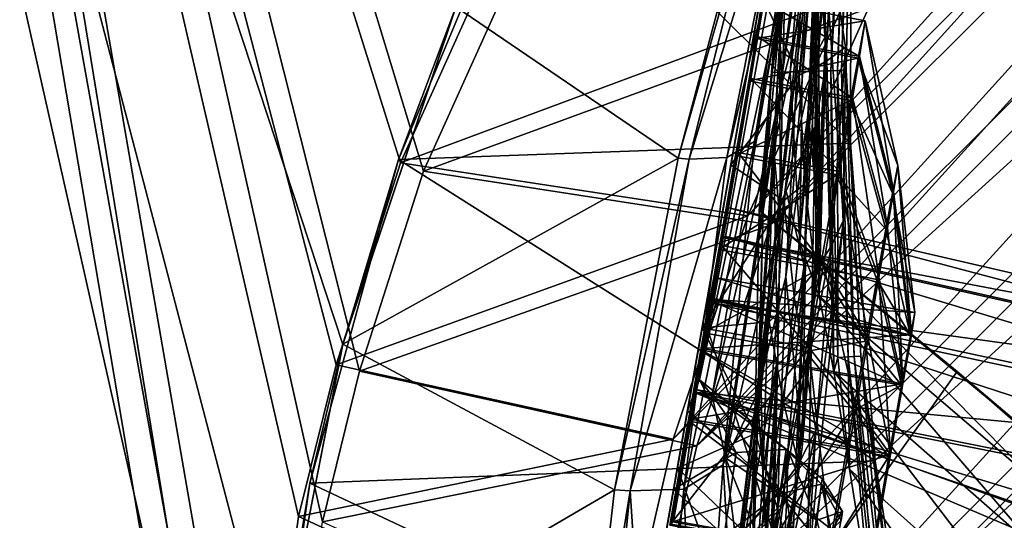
# Model space of a CAD drawing. Header units: metres. Extents: x 0 to 903, y -903 to 0.
# Tile 40 of 234: x 35 to 105, y -203 to -168. Entities that reach past the tile are written whole.
import ezdxf

# ---------------------------------------------------------------- set-up
doc = ezdxf.new("R2010")
doc.units = ezdxf.units.M

msp = doc.modelspace()

# ---------------------------------------------------------------- linework, layer by layer
at = {"layer": 'top'}
for points in [[(3.567204, -885.9776, 2063.059814), (51.564125, -239.308899, 2063.059814), (3.563107, -25.973949, 2063.059814)], [(51.564125, -239.308899, 2063.059814), (53.093189, -215.251648, 2063.059814), (3.563107, -25.973949, 2063.059814)], [(3.563107, -25.973949, 2063.059814), (53.093189, -215.251648, 2063.059814), (57.815437, -190.971451, 2063.059814)], [(57.815437, -190.971451, 2063.059814), (65.81826, -167.104141, 2063.059814), (3.563107, -25.973949, 2063.059814)], [(57.815437, -190.971451, 163.059692), (53.093189, -215.251648, 163.059692), (3.563107, -25.973949, 163.059692)], [(53.093189, -215.251648, 163.059692), (51.564125, -239.308899, 163.059692), (3.563107, -25.973949, 163.059692)], [(3.563107, -25.973949, 163.059692), (51.564125, -239.308899, 163.059692), (3.567204, -885.977478, 163.059692)], [(3.563107, -25.973949, 163.059692), (65.81826, -167.104141, 163.059692), (57.815437, -190.971451, 163.059692)], [(93.43306, -131.953552, 1298.579712), (93.569298, -131.187531, 1377.014404), (85.268822, -178.273743, 1595.702393)], [(93.569298, -131.187531, 1377.014404), (93.277428, -132.856415, 1434.758301), (85.268822, -178.273743, 1595.702393)], [(83.237061, -189.796417, 1592.020264), (81.48719, -199.720413, 1585.03418), (93.43306, -131.953552, 1298.579712)], [(93.43306, -131.953552, 1298.579712), (81.48719, -199.720413, 1585.03418), (93.026283, -134.260559, 1220.174316)], [(85.268822, -178.273743, 1595.702393), (83.237061, -189.796417, 1592.020264), (93.43306, -131.953552, 1298.579712)], [(85.268822, -178.273743, 1595.702393), (93.277428, -132.856415, 1434.758301), (92.402405, -137.859146, 1492.330933)], [(93.026283, -134.260559, 1220.174316), (78.641273, -215.860413, 1566.700684), (77.534111, -222.123566, 1117.460449)], [(77.534111, -222.123566, 1117.460449), (79.663857, -210.04483, 1067.298584), (93.026283, -134.260559, 1220.174316)], [(81.48719, -199.720413, 1585.03418), (78.641273, -215.860413, 1566.700684), (93.026283, -134.260559, 1220.174316)], [(79.663857, -210.04483, 1067.298584), (92.348518, -138.104462, 1141.831055), (93.026283, -134.260559, 1220.174316)], [(85.268822, -178.273743, 1595.702393), (92.402405, -137.859146, 1492.330933), (87.398521, -166.195572, 1595.77417)], [(79.663857, -210.04483, 1067.298584), (81.219543, -201.221863, 1016.442139), (92.348518, -138.104462, 1141.831055)], [(81.219543, -201.221863, 1016.442139), (91.400063, -143.483582, 1063.581055), (92.348518, -138.104462, 1141.831055)], [(91.400063, -143.483582, 1063.581055), (81.219543, -201.221863, 1016.442139), (90.18132, -150.395615, 985.455322)], [(88.677132, -173.266464, 1842.299805), (92.325928, -149.338531, 1788.275757), (91.531204, -152.112656, 1845.49939)], [(88.677132, -173.266464, 1842.299805), (90.155792, -167.711395, 1785.691895), (92.325928, -149.338531, 1788.275757)], [(81.219543, -201.221863, 1016.442139), (82.194, -195.695267, 965.108398), (90.18132, -150.395615, 985.455322)], [(90.18132, -150.395615, 985.455322), (82.194, -195.695267, 965.108398), (82.202682, -195.646027, 964.449097)], [(82.202682, -195.646027, 964.449097), (89.807129, -152.517838, 964.449097), (90.18132, -150.395615, 985.455322)], [(88.262573, -170.402405, 710.005188), (88.176964, -171.741455, 660.447449), (91.071129, -150.633469, 710.141907)], [(91.071129, -150.633469, 710.141907), (88.176964, -171.741455, 660.447449), (91.174644, -151.353073, 660.359253)], [(89.297424, -161.723221, 760.270996), (88.262573, -170.402405, 710.005188), (91.071129, -150.633469, 710.141907)], [(88.176964, -171.741455, 660.447449), (89.470146, -171.700027, 646.640259), (91.174644, -151.353073, 660.359253)], [(90.374863, -151.576721, 833.88562), (88.727577, -169.335083, 793.670349), (89.297424, -161.723221, 760.270996)], [(90.374863, -151.576721, 833.88562), (89.182289, -162.047958, 831.973938), (88.727577, -169.335083, 793.670349)], [(89.470146, -171.700027, 646.640259), (92.246262, -151.344513, 632.689636), (91.174644, -151.353073, 660.359253)], [(89.470146, -171.700027, 646.640259), (90.313652, -171.673019, 632.689636), (92.246262, -151.344513, 632.689636)], [(90.313652, -171.673019, 632.689636), (90.903282, -171.654129, 618.705444), (92.246262, -151.344513, 632.689636)], [(92.246262, -151.344513, 632.689636), (90.903282, -171.654129, 618.705444), (92.762642, -151.340363, 604.706604)], [(90.903282, -171.654129, 618.705444), (91.338142, -171.640213, 604.706604), (92.762642, -151.340363, 604.706604)], [(92.762642, -151.340363, 604.706604), (91.338142, -171.640213, 604.706604), (93.064079, -151.337936, 576.690918)], [(93.064079, -151.337936, 576.690918), (91.338142, -171.640213, 604.706604), (91.936203, -171.621063, 576.690918)], [(92.327934, -171.608521, 548.66571), (93.261528, -151.336349, 548.66571), (91.936203, -171.621063, 576.690918)], [(91.936203, -171.621063, 576.690918), (93.261528, -151.336349, 548.66571), (93.064079, -151.337936, 576.690918)], [(92.809837, -171.593079, 492.606812), (93.504417, -151.334396, 492.606812), (92.327934, -171.608521, 548.66571)], [(93.504417, -151.334396, 492.606812), (93.261528, -151.336349, 548.66571), (92.327934, -171.608521, 548.66571)], [(93.094887, -171.583954, 436.544342), (93.648094, -151.333237, 436.544342), (92.809837, -171.593079, 492.606812)], [(93.648094, -151.333237, 436.544342), (93.504417, -151.334396, 492.606812), (92.809837, -171.593079, 492.606812)], [(93.416977, -171.573639, 324.41684), (93.810432, -151.33194, 324.41684), (93.094887, -171.583954, 436.544342)], [(93.810432, -151.33194, 324.41684), (93.648094, -151.333237, 436.544342), (93.094887, -171.583954, 436.544342)], [(93.775146, -154.010864, 215.342773), (93.810432, -151.33194, 324.41684), (93.416977, -171.573639, 324.41684)], [(86.946312, -176.621887, 1899.249146), (91.531204, -152.112656, 1845.49939), (90.61039, -153.786957, 1902.893677)], [(86.946312, -176.621887, 1899.249146), (88.677132, -173.266464, 1842.299805), (91.531204, -152.112656, 1845.49939)], [(90.721359, -174.581711, 1727.402222), (91.906219, -152.385422, 1676.974487), (91.317276, -159.98671, 1729.60144)], [(90.721359, -174.581711, 1727.402222), (91.433891, -163.188751, 1675.840088), (91.906219, -152.385422, 1676.974487)], [(83.04892, -193.491257, 913.397888), (89.807129, -152.517838, 964.449097), (82.202682, -195.646027, 964.449097)], [(89.314346, -158.881287, 907.447815), (89.807129, -152.517838, 964.449097), (83.04892, -193.491257, 913.397888)], [(84.972298, -177.761505, 1956.361328), (86.946312, -176.621887, 1899.249146), (90.61039, -153.786957, 1902.893677)], [(90.61039, -153.786957, 1902.893677), (89.567993, -154.353348, 1960.369507), (84.972298, -177.761505, 1956.361328)], [(81.527252, -177.802292, 2039.99707), (87.761108, -154.367523, 2044.5354), (65.822197, -167.094543, 2045.499268)], [(93.735626, -176.748154, 219.402542), (71.437759, -154.701172, 211.464615), (93.775146, -154.010864, 215.342773)], [(88.172989, -154.397125, 2026.881348), (87.761108, -154.367523, 2044.5354), (81.527252, -177.802292, 2039.99707)], [(88.172989, -154.397125, 2026.881348), (81.527252, -177.802292, 2039.99707), (82.310509, -177.856964, 2022.456543)], [(89.567993, -154.353348, 1960.369507), (82.310509, -177.856964, 2022.456543), (84.972298, -177.761505, 1956.361328)], [(89.567993, -154.353348, 1960.369507), (88.172989, -154.397125, 2026.881348), (82.310509, -177.856964, 2022.456543)], [(91.963425, -169.170471, 1656.095825), (91.388168, -154.408478, 1606.042969), (91.433891, -163.188751, 1675.840088)], [(91.963425, -169.170471, 1656.095825), (91.878548, -163.181854, 1631.130127), (91.388168, -154.408478, 1606.042969)], [(93.735626, -176.748154, 219.402542), (93.775146, -154.010864, 215.342773), (93.416977, -171.573639, 324.41684)], [(61.760899, -177.887863, 213.880646), (71.437759, -154.701172, 211.464615), (93.735626, -176.748154, 219.402542)], [(71.437759, -154.701172, 211.464615), (61.760899, -177.887863, 213.880646), (65.81826, -167.104141, 163.059692)], [(88.549675, -232.967972, 1606.117188), (91.522858, -157.766281, 1606.039307), (65.81794, -369.758789, 1606.712402)], [(78.757698, -264.370239, 1612.998047), (65.81794, -369.758789, 1606.712402), (91.522858, -157.766281, 1606.039307)], [(91.649849, -159.366165, 1612.737671), (78.757698, -264.370239, 1612.998047), (91.522858, -157.766281, 1606.039307)], [(88.549675, -232.967972, 1606.117188), (90.65654, -207.332031, 1606.062012), (91.522858, -157.766281, 1606.039307)], [(90.65654, -207.332031, 1606.062012), (93.225471, -182.196381, 1605.994751), (91.522858, -157.766281, 1606.039307)], [(91.463188, -163.281891, 1598.357422), (91.522858, -157.766281, 1606.039307), (92.056816, -170.919006, 1601.599243)], [(91.522858, -157.766281, 1606.039307), (93.225471, -182.196381, 1605.994751), (93.383133, -169.933472, 1605.990601)], [(91.522858, -157.766281, 1606.039307), (93.383133, -169.933472, 1605.990601), (92.056816, -170.919006, 1601.599243)], [(89.123596, -179.941513, 1685.450684), (77.936203, -271.176086, 1684.443604), (91.649849, -159.366165, 1612.737671)], [(77.936203, -271.176086, 1684.443604), (78.757698, -264.370239, 1612.998047), (91.649849, -159.366165, 1612.737671)], [(89.111649, -164.77948, 868.622375), (89.314346, -158.881287, 907.447815), (83.04892, -193.491257, 913.397888)], [(89.123596, -179.941513, 1685.450684), (91.649849, -159.366165, 1612.737671), (91.318886, -170.3423, 1656.338501)], [(91.649849, -159.366165, 1612.737671), (91.576828, -163.758667, 1631.192139), (91.318886, -170.3423, 1656.338501)], [(89.160965, -186.159195, 1782.404419), (91.317276, -159.98671, 1729.60144), (90.155792, -167.711395, 1785.691895)], [(89.160965, -186.159195, 1782.404419), (90.721359, -174.581711, 1727.402222), (91.317276, -159.98671, 1729.60144)], [(88.271141, -176.960938, 760.270935), (87.56546, -180.361877, 709.937561), (89.297424, -161.723221, 760.270996)], [(87.56546, -180.361877, 709.937561), (88.262573, -170.402405, 710.005188), (89.297424, -161.723221, 760.270996)], [(89.297424, -161.723221, 760.270996), (88.727577, -169.335083, 793.670349), (88.271141, -176.960938, 760.270935)], [(89.182289, -162.047958, 831.973938), (88.925049, -172.586777, 830.081055), (88.727577, -169.335083, 793.670349)], [(89.111649, -164.77948, 868.622375), (88.925049, -172.586777, 830.081055), (89.182289, -162.047958, 831.973938)], [(90.101685, -171.933701, 1597.2948), (87.398521, -166.195572, 1595.77417), (90.887802, -163.122437, 1595.84729)], [(91.155731, -171.422989, 1599.431274), (90.101685, -171.933701, 1597.2948), (90.887802, -163.122437, 1595.84729)], [(91.547478, -183.012894, 1705.534058), (91.433891, -163.188751, 1675.840088), (90.721359, -174.581711, 1727.402222)], [(90.887802, -163.122437, 1595.84729), (91.463188, -163.281891, 1598.357422), (91.155731, -171.422989, 1599.431274)], [(91.463188, -163.281891, 1598.357422), (92.056816, -170.919006, 1601.599243), (91.155731, -171.422989, 1599.431274)], [(91.547478, -183.012894, 1705.534058), (91.963425, -169.170471, 1656.095825), (91.433891, -163.188751, 1675.840088)], [(91.576828, -163.758667, 1631.192139), (91.878548, -163.181854, 1631.130127), (91.963425, -169.170471, 1656.095825)], [(91.318886, -170.3423, 1656.338501), (91.576828, -163.758667, 1631.192139), (91.963425, -169.170471, 1656.095825)], [(89.111649, -164.77948, 868.622375), (83.04892, -193.491257, 913.397888), (83.940544, -194.598831, 862.31488)], [(88.925049, -172.586777, 830.081055), (89.111649, -164.77948, 868.622375), (83.940544, -194.598831, 862.31488)], [(85.268822, -178.273743, 1595.702393), (87.398521, -166.195572, 1595.77417), (90.101685, -171.933701, 1597.2948)], [(65.81826, -167.104141, 2063.059814), (57.815437, -190.971451, 2063.059814), (65.822197, -167.094543, 2045.499268)], [(57.815437, -190.971451, 2063.059814), (57.816113, -190.969772, 2040.431641), (65.822197, -167.094543, 2045.499268)], [(61.760899, -177.887863, 213.880646), (57.815437, -190.971451, 163.059692), (65.81826, -167.104141, 163.059692)], [(57.816113, -190.969772, 2040.431641), (81.527252, -177.802292, 2039.99707), (65.822197, -167.094543, 2045.499268)], [(87.124817, -194.482254, 1838.182617), (90.155792, -167.711395, 1785.691895), (88.677132, -173.266464, 1842.299805)], [(87.124817, -194.482254, 1838.182617), (89.160965, -186.159195, 1782.404419), (90.155792, -167.711395, 1785.691895)], [(91.318886, -170.3423, 1656.338501), (91.963425, -169.170471, 1656.095825), (91.275116, -184.438156, 1705.938843)], [(91.275116, -184.438156, 1705.938843), (91.963425, -169.170471, 1656.095825), (91.547478, -183.012894, 1705.534058)], [(88.727577, -169.335083, 793.670349), (88.744797, -182.296051, 791.904358), (88.271141, -176.960938, 760.270935)], [(88.925049, -172.586777, 830.081055), (88.744797, -182.296051, 791.904358), (88.727577, -169.335083, 793.670349)], [(87.56546, -180.361877, 709.937561), (87.262993, -181.498367, 660.489441), (88.262573, -170.402405, 710.005188)], [(87.262993, -181.498367, 660.489441), (88.176964, -171.741455, 660.447449), (88.262573, -170.402405, 710.005188)], [(89.123596, -179.941513, 1685.450684), (91.318886, -170.3423, 1656.338501), (90.449181, -185.387573, 1706.047729)], [(90.449181, -185.387573, 1706.047729), (91.318886, -170.3423, 1656.338501), (91.275116, -184.438156, 1705.938843)], [(92.056816, -170.919006, 1601.599243), (93.383133, -169.933472, 1605.990601), (92.383026, -183.993195, 1603.050293)], [(93.383133, -169.933472, 1605.990601), (93.225471, -182.196381, 1605.994751), (92.383026, -183.993195, 1603.050293)], [(91.221107, -185.789886, 1600.124268), (90.497643, -179.610077, 1599.067749), (92.056816, -170.919006, 1601.599243)], [(92.056816, -170.919006, 1601.599243), (90.497643, -179.610077, 1599.067749), (91.155731, -171.422989, 1599.431274)], [(92.383026, -183.993195, 1603.050293), (91.221107, -185.789886, 1600.124268), (92.056816, -170.919006, 1601.599243)], [(89.021393, -180.799194, 1596.827271), (85.268822, -178.273743, 1595.702393), (90.101685, -171.933701, 1597.2948)], [(87.262993, -181.498367, 660.489441), (87.352142, -181.569077, 659.479187), (88.176964, -171.741455, 660.447449)], [(87.352142, -181.569077, 659.479187), (89.470146, -171.700027, 646.640259), (88.176964, -171.741455, 660.447449)], [(87.352142, -181.569077, 659.479187), (90.15303, -183.790771, 627.738708), (89.470146, -171.700027, 646.640259)], [(89.021393, -180.799194, 1596.827271), (90.101685, -171.933701, 1597.2948), (90.497643, -179.610077, 1599.067749)], [(90.15303, -183.790771, 627.738708), (90.313652, -171.673019, 632.689636), (89.470146, -171.700027, 646.640259)], [(90.497643, -179.610077, 1599.067749), (90.101685, -171.933701, 1597.2948), (91.155731, -171.422989, 1599.431274)], [(90.313652, -171.673019, 632.689636), (90.15303, -183.790771, 627.738708), (90.903282, -171.654129, 618.705444)], [(90.15303, -183.790771, 627.738708), (91.500992, -187.555557, 596.986938), (90.903282, -171.654129, 618.705444)], [(90.903282, -171.654129, 618.705444), (91.500992, -187.555557, 596.986938), (91.338142, -171.640213, 604.706604)], [(91.338142, -171.640213, 604.706604), (91.500992, -187.555557, 596.986938), (91.936203, -171.621063, 576.690918)], [(91.936203, -171.621063, 576.690918), (91.500992, -187.555557, 596.986938), (92.544792, -192.897552, 566.452209)], [(92.544792, -192.897552, 566.452209), (92.327934, -171.608521, 548.66571), (91.936203, -171.621063, 576.690918)], [(92.809837, -171.593079, 492.606812), (92.327934, -171.608521, 548.66571), (92.833084, -191.899078, 548.66571)], [(92.833084, -191.899078, 548.66571), (92.327934, -171.608521, 548.66571), (92.544792, -192.897552, 566.452209)], [(93.094887, -171.583954, 436.544342), (92.809837, -171.593079, 492.606812), (93.550156, -191.859299, 492.606812)], [(93.550156, -191.859299, 492.606812), (92.809837, -171.593079, 492.606812), (92.833084, -191.899078, 548.66571)], [(93.416977, -171.573639, 324.41684), (93.094887, -171.583954, 436.544342), (93.974319, -191.83577, 436.544342)], [(93.974319, -191.83577, 436.544342), (93.094887, -171.583954, 436.544342), (93.550156, -191.859299, 492.606812)], [(93.735626, -176.748154, 219.402542), (93.416977, -171.573639, 324.41684), (94.453583, -191.809174, 324.41684)], [(94.453583, -191.809174, 324.41684), (93.416977, -171.573639, 324.41684), (93.974319, -191.83577, 436.544342)], [(88.925049, -172.586777, 830.081055), (83.940544, -194.598831, 862.31488), (84.877289, -199.002518, 811.095764)], [(88.744797, -182.296051, 791.904358), (88.925049, -172.586777, 830.081055), (84.877289, -199.002518, 811.095764)], [(84.710419, -199.505859, 1894.4729), (88.677132, -173.266464, 1842.299805), (86.946312, -176.621887, 1899.249146)], [(84.710419, -199.505859, 1894.4729), (87.124817, -194.482254, 1838.182617), (88.677132, -173.266464, 1842.299805)], [(90.305679, -198.262268, 1754.543701), (90.721359, -174.581711, 1727.402222), (89.160965, -186.159195, 1782.404419)], [(90.305679, -198.262268, 1754.543701), (91.547478, -183.012894, 1705.534058), (90.721359, -174.581711, 1727.402222)], [(95.463303, -199.205536, 224.490891), (61.760899, -177.887863, 213.880646), (93.735626, -176.748154, 219.402542)], [(81.931236, -201.20575, 1951.00769), (86.946312, -176.621887, 1899.249146), (84.972298, -177.761505, 1956.361328)], [(81.931236, -201.20575, 1951.00769), (84.710419, -199.505859, 1894.4729), (86.946312, -176.621887, 1899.249146)], [(95.463303, -199.205536, 224.490891), (93.735626, -176.748154, 219.402542), (94.453583, -191.809174, 324.41684)], [(87.523376, -200.324127, 709.801758), (87.328133, -190.34285, 709.867981), (88.271141, -176.960938, 760.270935)], [(87.328133, -190.34285, 709.867981), (87.56546, -180.361877, 709.937561), (88.271141, -176.960938, 760.270935)], [(88.271141, -176.960938, 760.270935), (88.589867, -191.886292, 760.265564), (87.523376, -200.324127, 709.801758)], [(88.271141, -176.960938, 760.270935), (88.744797, -182.296051, 791.904358), (88.589867, -191.886292, 760.265564)], [(55.502007, -200.800125, 217.627411), (61.760899, -177.887863, 213.880646), (95.463303, -199.205536, 224.490891)], [(61.760899, -177.887863, 213.880646), (55.502007, -200.800125, 217.627411), (57.815437, -190.971451, 163.059692)], [(77.030235, -201.253052, 2033.800049), (81.527252, -177.802292, 2039.99707), (57.816113, -190.969772, 2040.431641)], [(82.310509, -177.856964, 2022.456543), (81.527252, -177.802292, 2039.99707), (77.030235, -201.253052, 2033.800049)], [(82.310509, -177.856964, 2022.456543), (77.030235, -201.253052, 2033.800049), (78.148964, -201.337891, 2016.438721)], [(78.148964, -201.337891, 2016.438721), (81.931236, -201.20575, 1951.00769), (84.972298, -177.761505, 1956.361328)], [(84.972298, -177.761505, 1956.361328), (82.310509, -177.856964, 2022.456543), (78.148964, -201.337891, 2016.438721)], [(83.237061, -189.796417, 1592.020264), (85.268822, -178.273743, 1595.702393), (89.021393, -180.799194, 1596.827271)], [(89.021393, -180.799194, 1596.827271), (90.497643, -179.610077, 1599.067749), (89.746635, -187.584946, 1597.236206)], [(89.746635, -187.584946, 1597.236206), (90.497643, -179.610077, 1599.067749), (91.221107, -185.789886, 1600.124268)], [(85.665115, -205.911392, 1756.375854), (76.816643, -277.97934, 1756.375854), (89.123596, -179.941513, 1685.450684)], [(76.816643, -277.97934, 1756.375854), (77.936203, -271.176086, 1684.443604), (89.123596, -179.941513, 1685.450684)], [(85.665115, -205.911392, 1756.375854), (89.123596, -179.941513, 1685.450684), (87.468948, -203.902863, 1754.815552)], [(87.468948, -203.902863, 1754.815552), (89.123596, -179.941513, 1685.450684), (90.449181, -185.387573, 1706.047729)], [(87.968201, -189.376938, 1594.404175), (83.237061, -189.796417, 1592.020264), (89.021393, -180.799194, 1596.827271)], [(87.328133, -190.34285, 709.867981), (86.648293, -213.442764, 660.505188), (87.56546, -180.361877, 709.937561)], [(86.648293, -213.442764, 660.505188), (87.262993, -181.498367, 660.489441), (87.56546, -180.361877, 709.937561)], [(87.968201, -189.376938, 1594.404175), (89.021393, -180.799194, 1596.827271), (89.746635, -187.584946, 1597.236206)], [(101.275017, -192.889084, 660.122375), (87.262993, -181.498367, 660.489441), (86.648293, -213.442764, 660.505188)], [(87.262993, -181.498367, 660.489441), (101.275017, -192.889084, 660.122375), (87.352142, -181.569077, 659.479187)], [(101.275017, -192.889084, 660.122375), (90.15303, -183.790771, 627.738708), (87.352142, -181.569077, 659.479187)], [(88.744797, -182.296051, 791.904358), (84.877289, -199.002518, 811.095764), (85.840553, -206.685196, 760.270996)], [(88.589867, -191.886292, 760.265564), (88.744797, -182.296051, 791.904358), (85.840553, -206.685196, 760.270996)], [(93.225471, -182.196381, 1605.994751), (90.65654, -207.332031, 1606.062012), (91.278954, -197.054352, 1600.443115)], [(92.383026, -183.993195, 1603.050293), (93.225471, -182.196381, 1605.994751), (91.278954, -197.054352, 1600.443115)], [(91.547478, -183.012894, 1705.534058), (90.305679, -198.262268, 1754.543701), (91.275116, -184.438156, 1705.938843)], [(91.500992, -187.555557, 596.986938), (90.15303, -183.790771, 627.738708), (107.073647, -200.901779, 597.451721)], [(107.073647, -200.901779, 597.451721), (90.15303, -183.790771, 627.738708), (106.812378, -197.587814, 627.738708)], [(90.15303, -183.790771, 627.738708), (101.275017, -192.889084, 660.122375), (106.812378, -197.587814, 627.738708)], [(90.305679, -198.262268, 1754.543701), (89.966225, -200.589401, 1755.04895), (91.275116, -184.438156, 1705.938843)], [(91.275116, -184.438156, 1705.938843), (89.966225, -200.589401, 1755.04895), (90.449181, -185.387573, 1706.047729)], [(91.278954, -197.054352, 1600.443115), (90.607826, -192.845779, 1597.946533), (92.383026, -183.993195, 1603.050293)], [(90.607826, -192.845779, 1597.946533), (91.221107, -185.789886, 1600.124268), (92.383026, -183.993195, 1603.050293)], [(90.449181, -185.387573, 1706.047729), (88.947647, -202.413177, 1755.034302), (87.468948, -203.902863, 1754.815552)], [(89.966225, -200.589401, 1755.04895), (88.947647, -202.413177, 1755.034302), (90.449181, -185.387573, 1706.047729)], [(89.746635, -187.584946, 1597.236206), (91.221107, -185.789886, 1600.124268), (90.607826, -192.845779, 1597.946533)], [(88.271866, -210.343918, 1804.395996), (89.160965, -186.159195, 1782.404419), (87.124817, -194.482254, 1838.182617)], [(88.271866, -210.343918, 1804.395996), (90.305679, -198.262268, 1754.543701), (89.160965, -186.159195, 1782.404419)], [(87.968201, -189.376938, 1594.404175), (89.746635, -187.584946, 1597.236206), (88.99292, -195.070999, 1593.977905)], [(88.99292, -195.070999, 1593.977905), (89.746635, -187.584946, 1597.236206), (90.607826, -192.845779, 1597.946533)], [(92.544792, -192.897552, 566.452209), (91.500992, -187.555557, 596.986938), (107.03611, -205.634415, 567.352234)], [(107.03611, -205.634415, 567.352234), (91.500992, -187.555557, 596.986938), (107.073647, -200.901779, 597.451721)], [(83.237061, -189.796417, 1592.020264), (87.968201, -189.376938, 1594.404175), (86.996643, -197.289642, 1590.082397)], [(86.996643, -197.289642, 1590.082397), (87.968201, -189.376938, 1594.404175), (88.99292, -195.070999, 1593.977905)], [(81.48719, -199.720413, 1585.03418), (83.237061, -189.796417, 1592.020264), (86.996643, -197.289642, 1590.082397)], [(86.648293, -213.442764, 660.505188), (87.328133, -190.34285, 709.867981), (87.523376, -200.324127, 709.801758)], [(53.093189, -215.251648, 2063.059814), (53.091984, -215.261292, 2033.126709), (57.816113, -190.969772, 2040.431641)], [(53.091984, -215.261292, 2033.126709), (77.030235, -201.253052, 2033.800049), (57.816113, -190.969772, 2040.431641)], [(57.815437, -190.971451, 2063.059814), (53.093189, -215.251648, 2063.059814), (57.816113, -190.969772, 2040.431641)], [(55.502007, -200.800125, 217.627411), (53.093189, -215.251648, 163.059692), (57.815437, -190.971451, 163.059692)], [(85.840553, -206.685196, 760.270996), (86.81118, -217.638306, 709.956299), (88.589867, -191.886292, 760.265564)], [(86.81118, -217.638306, 709.956299), (88.124512, -210.271484, 709.730347), (88.589867, -191.886292, 760.265564)], [(88.589867, -191.886292, 760.265564), (87.794922, -205.30864, 709.766174), (87.523376, -200.324127, 709.801758)], [(87.979904, -207.797836, 709.74823), (87.794922, -205.30864, 709.766174), (88.589867, -191.886292, 760.265564)], [(88.589867, -191.886292, 760.265564), (88.083748, -209.041504, 709.739319), (87.979904, -207.797836, 709.74823)], [(88.149094, -209.66185, 709.734863), (88.083748, -209.041504, 709.739319), (88.589867, -191.886292, 760.265564)], [(88.124512, -210.271484, 709.730347), (88.149094, -209.66185, 709.734863), (88.589867, -191.886292, 760.265564)], [(93.646667, -199.807968, 536.207581), (92.833084, -191.899078, 548.66571), (92.544792, -192.897552, 566.452209)], [(93.550156, -191.859299, 492.606812), (92.833084, -191.899078, 548.66571), (93.646667, -199.807968, 536.207581)], [(93.550156, -191.859299, 492.606812), (95.723587, -212.031509, 492.606812), (93.974319, -191.83577, 436.544342)], [(95.723587, -212.031509, 492.606812), (93.550156, -191.859299, 492.606812), (95.031715, -208.275894, 506.324951)], [(95.031715, -208.275894, 506.324951), (93.550156, -191.859299, 492.606812), (93.646667, -199.807968, 536.207581)], [(93.974319, -191.83577, 436.544342), (96.28466, -211.987473, 436.544342), (94.453583, -191.809174, 324.41684)], [(95.723587, -212.031509, 492.606812), (96.28466, -211.987473, 436.544342), (93.974319, -191.83577, 436.544342)], [(95.463303, -199.205536, 224.490891), (94.453583, -191.809174, 324.41684), (96.918625, -211.937714, 324.41684)], [(94.453583, -191.809174, 324.41684), (96.28466, -211.987473, 436.544342), (96.918625, -211.937714, 324.41684)], [(88.99292, -195.070999, 1593.977905), (90.607826, -192.845779, 1597.946533), (90.037956, -199.438599, 1594.895386)], [(90.037956, -199.438599, 1594.895386), (90.607826, -192.845779, 1597.946533), (91.278954, -197.054352, 1600.443115)], [(83.04892, -193.491257, 913.397888), (82.202682, -195.646027, 964.449097), (85.630272, -198.627213, 965.145386)], [(83.940544, -194.598831, 862.31488), (83.04892, -193.491257, 913.397888), (89.320084, -198.513687, 862.283752)], [(83.04892, -193.491257, 913.397888), (89.173958, -198.401184, 913.912842), (89.320084, -198.513687, 862.283752)], [(89.173958, -198.401184, 913.912842), (83.04892, -193.491257, 913.397888), (85.630272, -198.627213, 965.145386)], [(101.275017, -192.889084, 660.122375), (86.648293, -213.442764, 660.505188), (120.726181, -209.920883, 659.612854)], [(93.646667, -199.807968, 536.207581), (92.544792, -192.897552, 566.452209), (107.020416, -211.772537, 537.502014)], [(107.020416, -211.772537, 537.502014), (92.544792, -192.897552, 566.452209), (107.03611, -205.634415, 567.352234)], [(101.275017, -192.889084, 660.122375), (120.726181, -209.920883, 659.612854), (106.812378, -197.587814, 627.738708)], [(84.877289, -199.002518, 811.095764), (83.940544, -194.598831, 862.31488), (89.220154, -201.931473, 810.779419)], [(83.940544, -194.598831, 862.31488), (89.320084, -198.513687, 862.283752), (89.220154, -201.931473, 810.779419)], [(85.82177, -218.751877, 1854.980347), (87.124817, -194.482254, 1838.182617), (84.710419, -199.505859, 1894.4729)], [(85.82177, -218.751877, 1854.980347), (88.271866, -210.343918, 1804.395996), (87.124817, -194.482254, 1838.182617)], [(85.630272, -198.627213, 965.145386), (82.202682, -195.646027, 964.449097), (82.194, -195.695267, 965.108398)], [(86.996643, -197.289642, 1590.082397), (88.99292, -195.070999, 1593.977905), (88.324081, -201.816376, 1589.412476)], [(88.324081, -201.816376, 1589.412476), (88.99292, -195.070999, 1593.977905), (90.037956, -199.438599, 1594.895386)], [(82.194, -195.695267, 965.108398), (81.219543, -201.221863, 1016.442139), (85.630272, -198.627213, 965.145386)], [(81.48719, -199.720413, 1585.03418), (86.996643, -197.289642, 1590.082397), (86.149895, -204.185883, 1584.022949)], [(86.149895, -204.185883, 1584.022949), (86.996643, -197.289642, 1590.082397), (88.324081, -201.816376, 1589.412476)], [(89.470787, -205.813385, 1591.529297), (91.278954, -197.054352, 1600.443115), (90.102089, -209.719421, 1597.030151)], [(89.470787, -205.813385, 1591.529297), (90.037956, -199.438599, 1594.895386), (91.278954, -197.054352, 1600.443115)], [(91.278954, -197.054352, 1600.443115), (90.65654, -207.332031, 1606.062012), (90.102089, -209.719421, 1597.030151)], [(89.173958, -198.401184, 913.912842), (85.630272, -198.627213, 965.145386), (88.735382, -201.552856, 965.450562)], [(90.305679, -198.262268, 1754.543701), (88.271866, -210.343918, 1804.395996), (89.966225, -200.589401, 1755.04895)], [(91.669418, -200.870758, 914.461731), (89.173958, -198.401184, 913.912842), (88.735382, -201.552856, 965.450562)], [(89.320084, -198.513687, 862.283752), (89.173958, -198.401184, 913.912842), (91.723351, -200.476349, 862.799316)], [(89.173958, -198.401184, 913.912842), (91.669418, -200.870758, 914.461731), (91.723351, -200.476349, 862.799316)], [(81.219543, -201.221863, 1016.442139), (84.802612, -204.52858, 1016.450439), (85.630272, -198.627213, 965.145386)], [(85.630272, -198.627213, 965.145386), (84.802612, -204.52858, 1016.450439), (88.735382, -201.552856, 965.450562)], [(85.840553, -206.685196, 760.270996), (84.877289, -199.002518, 811.095764), (88.83828, -208.717651, 760.270996)], [(84.877289, -199.002518, 811.095764), (89.220154, -201.931473, 810.779419), (88.83828, -208.717651, 760.270996)], [(89.220154, -201.931473, 810.779419), (89.320084, -198.513687, 862.283752), (91.337624, -203.400284, 811.217529)], [(89.320084, -198.513687, 862.283752), (91.723351, -200.476349, 862.799316), (91.337624, -203.400284, 811.217529)], [(98.890182, -221.221985, 230.553024), (55.502007, -200.800125, 217.627411), (95.463303, -199.205536, 224.490891)], [(78.641273, -215.860413, 1566.700684), (81.48719, -199.720413, 1585.03418), (85.361519, -210.60672, 1577.336304)], [(85.361519, -210.60672, 1577.336304), (81.48719, -199.720413, 1585.03418), (86.149895, -204.185883, 1584.022949)], [(82.942543, -223.382874, 1906.02417), (84.710419, -199.505859, 1894.4729), (81.931236, -201.20575, 1951.00769)], [(82.942543, -223.382874, 1906.02417), (85.82177, -218.751877, 1854.980347), (84.710419, -199.505859, 1894.4729)], [(88.324081, -201.816376, 1589.412476), (90.037956, -199.438599, 1594.895386), (89.470787, -205.813385, 1591.529297)], [(95.031715, -208.275894, 506.324951), (93.646667, -199.807968, 536.207581), (107.228951, -219.301117, 507.961731)], [(107.228951, -219.301117, 507.961731), (93.646667, -199.807968, 536.207581), (107.020416, -211.772537, 537.502014)], [(98.890182, -221.221985, 230.553024), (95.463303, -199.205536, 224.490891), (96.918625, -211.937714, 324.41684)], [(87.794922, -205.30864, 709.766174), (86.648293, -213.442764, 660.505188), (87.523376, -200.324127, 709.801758)], [(91.337624, -203.400284, 811.217529), (91.723351, -200.476349, 862.799316), (93.16626, -202.804214, 850.773376)], [(91.723351, -200.476349, 862.799316), (91.669418, -200.870758, 914.461731), (93.16626, -202.804214, 850.773376)], [(52.226067, -223.390884, 222.615555), (55.502007, -200.800125, 217.627411), (98.890182, -221.221985, 230.553024)], [(55.502007, -200.800125, 217.627411), (52.226067, -223.390884, 222.615555), (53.093189, -215.251648, 163.059692)], [(79.659065, -224.625244, 1957.244629), (81.931236, -201.20575, 1951.00769), (78.148964, -201.337891, 2016.438721)], [(79.659065, -224.625244, 1957.244629), (82.942543, -223.382874, 1906.02417), (81.931236, -201.20575, 1951.00769)], [(81.219543, -201.221863, 1016.442139), (79.663857, -210.04483, 1067.298584), (84.802612, -204.52858, 1016.450439)], [(89.966225, -200.589401, 1755.04895), (87.853302, -213.923096, 1804.775879), (87.848, -210.342133, 1779.644653)], [(87.848, -210.342133, 1779.644653), (88.947647, -202.413177, 1755.034302), (89.966225, -200.589401, 1755.04895)], [(88.271866, -210.343918, 1804.395996), (87.853302, -213.923096, 1804.775879), (89.966225, -200.589401, 1755.04895)], [(91.669418, -200.870758, 914.461731), (88.735382, -201.552856, 965.450562), (91.135895, -204.551682, 965.984192)], [(92.655266, -205.702316, 947.211548), (91.669418, -200.870758, 914.461731), (91.135895, -204.551682, 965.984192)], [(93.16626, -202.804214, 850.773376), (91.669418, -200.870758, 914.461731), (93.053619, -203.443054, 915.112671)], [(91.669418, -200.870758, 914.461731), (92.655266, -205.702316, 947.211548), (93.053619, -203.443054, 915.112671)], [(74.390381, -224.452255, 2025.841675), (77.030235, -201.253052, 2033.800049), (53.091984, -215.261292, 2033.126709)], [(77.030235, -201.253052, 2033.800049), (74.390381, -224.452255, 2025.841675), (78.148964, -201.337891, 2016.438721)], [(74.390381, -224.452255, 2025.841675), (75.800476, -224.578598, 2008.729614), (78.148964, -201.337891, 2016.438721)], [(78.148964, -201.337891, 2016.438721), (75.800476, -224.578598, 2008.729614), (75.823242, -224.580292, 2008.448853)], [(75.823242, -224.580292, 2008.448853), (79.659065, -224.625244, 1957.244629), (78.148964, -201.337891, 2016.438721)], [(84.802612, -204.52858, 1016.450439), (87.856071, -207.912582, 1016.69751), (88.735382, -201.552856, 965.450562)], [(86.149895, -204.185883, 1584.022949), (88.324081, -201.816376, 1589.412476), (87.686172, -208.21463, 1584.375488)], [(87.686172, -208.21463, 1584.375488), (88.324081, -201.816376, 1589.412476), (89.470787, -205.813385, 1591.529297)], [(88.735382, -201.552856, 965.450562), (87.856071, -207.912582, 1016.69751), (91.135895, -204.551682, 965.984192)], [(88.947647, -202.413177, 1755.034302), (87.848, -210.342133, 1779.644653), (87.468948, -203.902863, 1754.815552)], [(88.83828, -208.717651, 760.270996), (89.220154, -201.931473, 810.779419), (90.421677, -209.791183, 760.270996)], [(89.220154, -201.931473, 810.779419), (91.337624, -203.400284, 811.217529), (90.421677, -209.791183, 760.270996)], [(92.367081, -207.336731, 786.599243), (93.16626, -202.804214, 850.773376), (88.334259, -211.63829, 786.328308)], [(93.16626, -202.804214, 850.773376), (89.954269, -206.39537, 850.39447), (88.334259, -211.63829, 786.328308)], [(93.16626, -202.804214, 850.773376), (93.053619, -203.443054, 915.112671), (89.954269, -206.39537, 850.39447)], [(91.337624, -203.400284, 811.217529), (93.16626, -202.804214, 850.773376), (92.367081, -207.336731, 786.599243)], [(90.421677, -209.791183, 760.270996), (91.337624, -203.400284, 811.217529), (92.367081, -207.336731, 786.599243)]]:
    msp.add_3dface(points, dxfattribs=at)
at = {"layer": 'top0123413'}
for points in [[(54.689827, -203.153397, 160.059708), (50.608929, -232.939377, 160.059708), (12.461334, -20.418251, 160.059708)], [(50.608929, -232.939377, 160.059708), (50.278126, -244.304382, 160.059708), (12.461334, -20.418251, 160.059708)], [(12.461334, -20.418251, 160.059708), (50.278126, -244.304382, 160.059708), (12.461334, -882.113098, 160.059708)], [(12.461334, -20.418251, 160.059708), (73.836693, -151.633652, 160.059708), (61.908504, -178.131668, 160.059708)], [(61.908504, -178.131668, 160.059708), (57.343765, -192.412094, 160.059708), (12.461334, -20.418251, 160.059708)], [(57.343765, -192.412094, 160.059708), (54.689827, -203.153397, 160.059708), (12.461334, -20.418251, 160.059708)], [(15.461334, -882.113098, 163.059708), (52.007832, -244.304382, 163.059708), (15.461334, -20.418251, 163.059708)], [(52.007832, -244.304382, 163.059708), (52.338036, -233.040329, 163.059708), (15.461334, -20.418251, 163.059708)], [(15.461334, -20.418251, 163.059708), (52.338036, -233.040329, 163.059708), (56.382381, -203.521179, 163.059708)], [(56.382381, -203.521179, 163.059708), (59.012741, -192.875259, 163.059708), (15.461334, -20.418251, 163.059708)], [(59.012741, -192.875259, 163.059708), (63.536961, -178.72168, 163.059708), (15.461334, -20.418251, 163.059708)], [(15.461334, -20.418251, 163.059708), (63.536961, -178.72168, 163.059708), (75.358315, -152.461105, 163.059708)], [(599.026855, -599.023621, 106.499786), (74.938576, -244.304413, 117.34655), (244.305359, -74.93528, 117.346581)], [(74.938576, -244.304413, 117.34655), (75.496498, -229.329498, 117.524498), (244.305359, -74.93528, 117.346581)], [(244.305359, -74.93528, 117.346581), (75.496498, -229.329498, 117.524498), (229.33046, -75.495567, 117.524498)], [(75.496498, -229.329498, 117.524498), (213.60553, -77.537285, 117.693382), (229.33046, -75.495567, 117.524498)], [(229.476379, -77.234627, 120.501686), (76.680428, -244.304428, 120.325508), (244.305359, -76.679497, 120.325508)], [(76.680428, -244.304428, 120.325508), (592.962036, -609.72644, 109.443001), (244.305359, -76.679497, 120.325508)], [(77.234871, -229.483627, 120.501595), (76.680428, -244.304428, 120.325508), (229.476379, -77.234627, 120.501686)], [(79.254448, -213.927536, 120.668671), (77.234871, -229.483627, 120.501595), (229.476379, -77.234627, 120.501686)], [(229.476379, -77.234627, 120.501686), (213.92392, -79.254364, 120.668716), (79.254448, -213.927536, 120.668671)], [(75.496498, -229.329498, 117.524498), (77.538223, -213.604507, 117.693382), (213.60553, -77.537285, 117.693382)], [(77.538223, -213.604507, 117.693382), (197.676346, -81.181343, 117.845009), (213.60553, -77.537285, 117.693382)], [(213.92392, -79.254364, 120.668716), (82.865562, -198.143082, 120.818924), (79.254448, -213.927536, 120.668671)], [(213.92392, -79.254364, 120.668716), (198.150421, -82.862846, 120.818863), (82.865562, -198.143082, 120.818924)], [(77.538223, -213.604507, 117.693382), (81.182274, -197.6754, 117.845009), (197.676346, -81.181343, 117.845009)], [(81.182274, -197.6754, 117.845009), (181.883881, -86.467819, 117.974686), (197.676346, -81.181343, 117.845009)], [(198.150421, -82.862846, 120.818863), (182.520538, -88.095657, 120.947189), (82.865562, -198.143082, 120.818924)], [(81.182274, -197.6754, 117.845009), (86.46875, -181.88295, 117.974686), (181.883881, -86.467819, 117.974686)], [(86.46875, -181.88295, 117.974686), (166.368546, -93.45578, 118.079933), (181.883881, -86.467819, 117.974686)], [(82.865562, -198.143082, 120.818924), (182.520538, -88.095657, 120.947189), (88.099136, -182.513092, 120.947243)], [(182.520538, -88.095657, 120.947189), (167.182159, -95.003593, 121.051247), (88.099136, -182.513092, 120.947243)], [(86.46875, -181.88295, 117.974686), (93.456711, -166.367615, 118.079933), (166.368546, -93.45578, 118.079933)], [(88.099136, -182.513092, 120.947243), (167.182159, -95.003593, 121.051247), (95.003654, -167.182938, 121.051231)], [(73.836693, -151.633652, 160.059708), (93.456711, -166.367615, 118.079933), (61.908504, -178.131668, 160.059708)], [(75.358315, -152.461105, 163.059708), (63.536961, -178.72168, 163.059708), (95.003654, -167.182938, 121.051231)], [(93.456711, -166.367615, 118.079933), (86.46875, -181.88295, 117.974686), (61.908504, -178.131668, 160.059708)], [(95.003654, -167.182938, 121.051231), (63.536961, -178.72168, 163.059708), (88.099136, -182.513092, 120.947243)], [(61.908504, -178.131668, 160.059708), (86.46875, -181.88295, 117.974686), (57.343765, -192.412094, 160.059708)], [(63.536961, -178.72168, 163.059708), (59.012741, -192.875259, 163.059708), (88.099136, -182.513092, 120.947243)], [(86.46875, -181.88295, 117.974686), (81.182274, -197.6754, 117.845009), (57.343765, -192.412094, 160.059708)], [(88.099136, -182.513092, 120.947243), (59.012741, -192.875259, 163.059708), (82.865562, -198.143082, 120.818924)], [(57.343765, -192.412094, 160.059708), (81.182274, -197.6754, 117.845009), (54.689827, -203.153397, 160.059708)], [(59.012741, -192.875259, 163.059708), (56.382381, -203.521179, 163.059708), (82.865562, -198.143082, 120.818924)], [(81.182274, -197.6754, 117.845009), (77.538223, -213.604507, 117.693382), (54.689827, -203.153397, 160.059708)], [(82.865562, -198.143082, 120.818924), (56.382381, -203.521179, 163.059708), (79.254448, -213.927536, 120.668671)], [(54.689827, -203.153397, 160.059708), (77.538223, -213.604507, 117.693382), (50.608929, -232.939377, 160.059708)]]:
    msp.add_3dface(points, dxfattribs=at)
at = {"layer": 'top0123428'}
for points in [[(87.085114, -169.335236, 1342.03064), (87.591484, -166.684204, 1328.240356), (84.144882, -186.232635, 1328.145508)], [(84.144882, -186.232635, 1328.145508), (87.591484, -166.684204, 1328.240356), (87.183586, -169.218719, 1314.424927)], [(94.763039, -168.07785, 1328.26001), (87.591484, -166.684204, 1328.240356), (87.085114, -169.335236, 1342.03064)], [(94.356529, -170.603775, 1314.491455), (87.183586, -169.218719, 1314.424927), (87.591484, -166.684204, 1328.240356)], [(94.763039, -168.07785, 1328.26001), (94.356529, -170.603775, 1314.491455), (87.591484, -166.684204, 1328.240356)], [(94.258385, -170.719894, 1342.00354), (94.763039, -168.07785, 1328.26001), (87.085114, -169.335236, 1342.03064)], [(97.065468, -178.310471, 1328.225098), (94.763039, -168.07785, 1328.26001), (94.258385, -170.719894, 1342.00354)], [(96.764206, -180.182404, 1318.021606), (94.356529, -170.603775, 1314.491455), (94.763039, -168.07785, 1328.26001)], [(97.065468, -178.310471, 1328.225098), (96.764206, -180.182404, 1318.021606), (94.763039, -168.07785, 1328.26001)], [(86.539879, -172.331741, 1348.007324), (87.085114, -169.335236, 1342.03064), (83.837509, -187.857758, 1335.520996)], [(83.837509, -187.857758, 1335.520996), (87.085114, -169.335236, 1342.03064), (84.144882, -186.232635, 1328.145508)], [(84.144882, -186.232635, 1328.145508), (87.183586, -169.218719, 1314.424927), (83.890182, -187.795441, 1320.754517)], [(87.183586, -169.218719, 1314.424927), (86.681107, -172.164642, 1308.419312), (83.890182, -187.795441, 1320.754517)], [(94.258385, -170.719894, 1342.00354), (87.085114, -169.335236, 1342.03064), (86.539879, -172.331741, 1348.007324)], [(93.855736, -173.539764, 1308.506226), (86.681107, -172.164642, 1308.419312), (87.183586, -169.218719, 1314.424927)], [(94.356529, -170.603775, 1314.491455), (93.855736, -173.539764, 1308.506226), (87.183586, -169.218719, 1314.424927)], [(93.714996, -173.706284, 1347.960083), (94.258385, -170.719894, 1342.00354), (86.539879, -172.331741, 1348.007324)], [(96.691475, -180.268448, 1338.409912), (94.258385, -170.719894, 1342.00354), (93.714996, -173.706284, 1347.960083)], [(96.335686, -182.692291, 1313.048828), (93.855736, -173.539764, 1308.506226), (94.356529, -170.603775, 1314.491455)], [(96.691475, -180.268448, 1338.409912), (97.065468, -178.310471, 1328.225098), (94.258385, -170.719894, 1342.00354)], [(96.764206, -180.182404, 1318.021606), (96.335686, -182.692291, 1313.048828), (94.356529, -170.603775, 1314.491455)], [(85.589844, -177.612534, 1354.703613), (86.539879, -172.331741, 1348.007324), (83.202797, -191.376114, 1340.600586)], [(83.202797, -191.376114, 1340.600586), (86.539879, -172.331741, 1348.007324), (83.837509, -187.857758, 1335.520996)], [(83.890182, -187.795441, 1320.754517), (86.681107, -172.164642, 1308.419312), (83.291832, -191.270767, 1315.640991)], [(86.681107, -172.164642, 1308.419312), (85.779022, -177.388702, 1301.672119), (83.291832, -191.270767, 1315.640991)], [(93.714996, -173.706284, 1347.960083), (86.539879, -172.331741, 1348.007324), (85.589844, -177.612534, 1354.703613)], [(92.956726, -178.746048, 1301.78186), (85.779022, -177.388702, 1301.672119), (86.681107, -172.164642, 1308.419312)], [(93.855736, -173.539764, 1308.506226), (92.956726, -178.746048, 1301.78186), (86.681107, -172.164642, 1308.419312)], [(92.768188, -178.969116, 1354.633667), (93.714996, -173.706284, 1347.960083), (85.589844, -177.612534, 1354.703613)], [(93.714996, -173.706284, 1347.960083), (92.768188, -178.969116, 1354.633667), (96.227562, -182.820206, 1343.358154)], [(92.956726, -178.746048, 1301.78186), (93.855736, -173.539764, 1308.506226), (95.726891, -186.216171, 1308.603394)], [(96.227562, -182.820206, 1343.358154), (96.691475, -180.268448, 1338.409912), (93.714996, -173.706284, 1347.960083)], [(93.855736, -173.539764, 1308.506226), (96.335686, -182.692291, 1313.048828), (95.726891, -186.216171, 1308.603394)], [(83.291832, -191.270767, 1315.640991), (85.779022, -177.388702, 1301.672119), (84.63092, -183.985916, 1296.306519)], [(91.812531, -185.320801, 1296.43457), (84.63092, -183.985916, 1296.306519), (85.779022, -177.388702, 1301.672119)], [(92.956726, -178.746048, 1301.78186), (91.812531, -185.320801, 1296.43457), (85.779022, -177.388702, 1301.672119)], [(84.403687, -184.254761, 1360.005005), (85.589844, -177.612534, 1354.703613), (83.202797, -191.376114, 1340.600586)], [(92.768188, -178.969116, 1354.633667), (85.589844, -177.612534, 1354.703613), (84.403687, -184.254761, 1360.005005)], [(91.812531, -185.320801, 1296.43457), (92.956726, -178.746048, 1301.78186), (94.970825, -190.562012, 1304.984985)], [(92.956726, -178.746048, 1301.78186), (95.726891, -186.216171, 1308.603394), (94.970825, -190.562012, 1304.984985)], [(98.282982, -188.724854, 1328.185425), (97.065468, -178.310471, 1328.225098), (96.691475, -180.268448, 1338.409912)], [(98.028275, -190.28772, 1320.794189), (96.764206, -180.182404, 1318.021606), (97.065468, -178.310471, 1328.225098)], [(98.282982, -188.724854, 1328.185425), (98.028275, -190.28772, 1320.794189), (97.065468, -178.310471, 1328.225098)], [(91.586067, -185.588745, 1359.91687), (92.768188, -178.969116, 1354.633667), (84.403687, -184.254761, 1360.005005)], [(92.768188, -178.969116, 1354.633667), (91.586067, -185.588745, 1359.91687), (95.587173, -186.381485, 1347.769287)], [(92.768188, -178.969116, 1354.633667), (95.587173, -186.381485, 1347.769287), (96.227562, -182.820206, 1343.358154)], [(97.975601, -190.350052, 1335.561157), (96.691475, -180.268448, 1338.409912), (96.227562, -182.820206, 1343.358154)], [(97.429909, -193.763184, 1315.68042), (96.335686, -182.692291, 1313.048828), (96.764206, -180.182404, 1318.021606)], [(97.975601, -190.350052, 1335.561157), (98.282982, -188.724854, 1328.185425), (96.691475, -180.268448, 1338.409912)], [(98.028275, -190.28772, 1320.794189), (97.429909, -193.763184, 1315.68042), (96.764206, -180.182404, 1318.021606)], [(95.587173, -186.381485, 1347.769287), (97.975601, -190.350052, 1335.561157), (96.227562, -182.820206, 1343.358154)], [(96.335686, -182.692291, 1313.048828), (97.429909, -193.763184, 1315.68042), (95.726891, -186.216171, 1308.603394)], [(83.352661, -190.167633, 1362.993408), (84.403687, -184.254761, 1360.005005), (82.305191, -196.410294, 1344.127075)], [(84.403687, -184.254761, 1360.005005), (83.202797, -191.376114, 1340.600586), (82.305191, -196.410294, 1344.127075)], [(83.291832, -191.270767, 1315.640991), (84.63092, -183.985916, 1296.306519), (82.419563, -196.274979, 1312.065918)], [(84.63092, -183.985916, 1296.306519), (83.601425, -189.873306, 1293.260864), (82.419563, -196.274979, 1312.065918)], [(91.586067, -185.588745, 1359.91687), (84.403687, -184.254761, 1360.005005), (83.352661, -190.167633, 1362.993408)], [(90.786514, -191.188324, 1293.399292), (83.601425, -189.873306, 1293.260864), (84.63092, -183.985916, 1296.306519)], [(91.812531, -185.320801, 1296.43457), (90.786514, -191.188324, 1293.399292), (84.63092, -183.985916, 1296.306519)], [(90.538597, -191.481644, 1362.895264), (91.586067, -185.588745, 1359.91687), (83.352661, -190.167633, 1362.993408)], [(94.805443, -190.757675, 1351.345337), (91.586067, -185.588745, 1359.91687), (90.538597, -191.481644, 1362.895264)], [(94.118683, -195.43634, 1302.391479), (90.786514, -191.188324, 1293.399292), (91.812531, -185.320801, 1296.43457)], [(91.586067, -185.588745, 1359.91687), (94.805443, -190.757675, 1351.345337), (95.587173, -186.381485, 1347.769287)], [(94.970825, -190.562012, 1304.984985), (94.118683, -195.43634, 1302.391479), (91.812531, -185.320801, 1296.43457)], [(83.837509, -187.857758, 1335.520996), (84.144882, -186.232635, 1328.145508), (97.975601, -190.350052, 1335.561157)], [(84.144882, -186.232635, 1328.145508), (83.890182, -187.795441, 1320.754517), (98.282982, -188.724854, 1328.185425)], [(84.144882, -186.232635, 1328.145508), (98.282982, -188.724854, 1328.185425), (97.975601, -190.350052, 1335.561157)], [(94.805443, -190.757675, 1351.345337), (97.340866, -193.86853, 1340.640991), (95.587173, -186.381485, 1347.769287)], [(95.726891, -186.216171, 1308.603394), (96.557602, -198.767563, 1312.105225), (94.970825, -190.562012, 1304.984985)], [(97.340866, -193.86853, 1340.640991), (97.975601, -190.350052, 1335.561157), (95.587173, -186.381485, 1347.769287)], [(97.429909, -193.763184, 1315.68042), (96.557602, -198.767563, 1312.105225), (95.726891, -186.216171, 1308.603394)], [(83.202797, -191.376114, 1340.600586), (83.837509, -187.857758, 1335.520996), (97.340866, -193.86853, 1340.640991)], [(83.890182, -187.795441, 1320.754517), (83.291832, -191.270767, 1315.640991), (98.028275, -190.28772, 1320.794189)], [(83.837509, -187.857758, 1335.520996), (97.975601, -190.350052, 1335.561157), (97.340866, -193.86853, 1340.640991)], [(83.890182, -187.795441, 1320.754517), (98.028275, -190.28772, 1320.794189), (98.282982, -188.724854, 1328.185425)], [(88.407356, -204.724426, 1290.709717), (81.214172, -203.455475, 1290.562256), (83.601425, -189.873306, 1293.260864)], [(82.419563, -196.274979, 1312.065918), (83.601425, -189.873306, 1293.260864), (81.214172, -203.455475, 1290.562256)], [(90.786514, -191.188324, 1293.399292), (88.407356, -204.724426, 1290.709717), (83.601425, -189.873306, 1293.260864)], [(90.538597, -191.481644, 1362.895264), (83.352661, -190.167633, 1362.993408), (80.946632, -203.772003, 1365.560181)], [(83.352661, -190.167633, 1362.993408), (82.305191, -196.410294, 1344.127075), (80.946632, -203.772003, 1365.560181)], [(83.291832, -191.270767, 1315.640991), (97.429909, -193.763184, 1315.68042), (98.028275, -190.28772, 1320.794189)], [(93.934967, -195.653702, 1353.891479), (94.805443, -190.757675, 1351.345337), (90.538597, -191.481644, 1362.895264)], [(97.340866, -193.86853, 1340.640991), (94.805443, -190.757675, 1351.345337), (93.934967, -195.653702, 1353.891479)], [(96.557602, -198.767563, 1312.105225), (94.118683, -195.43634, 1302.391479), (94.970825, -190.562012, 1304.984985)], [(82.305191, -196.410294, 1344.127075), (83.202797, -191.376114, 1340.600586), (96.443222, -198.902893, 1344.167603)], [(83.291832, -191.270767, 1315.640991), (82.419563, -196.274979, 1312.065918), (97.429909, -193.763184, 1315.68042)], [(83.202797, -191.376114, 1340.600586), (97.340866, -193.86853, 1340.640991), (96.443222, -198.902893, 1344.167603)], [(92.355568, -205.467514, 1300.398315), (88.407356, -204.724426, 1290.709717), (90.786514, -191.188324, 1293.399292)], [(94.118683, -195.43634, 1302.391479), (92.355568, -205.467514, 1300.398315), (90.786514, -191.188324, 1293.399292)], [(88.140724, -205.039886, 1365.453369), (90.538597, -191.481644, 1362.895264), (80.946632, -203.772003, 1365.560181)], [(93.934967, -195.653702, 1353.891479), (90.538597, -191.481644, 1362.895264), (88.140724, -205.039886, 1365.453369)], [(82.419563, -196.274979, 1312.065918), (96.557602, -198.767563, 1312.105225), (97.429909, -193.763184, 1315.68042)], [(96.443222, -198.902893, 1344.167603), (97.340866, -193.86853, 1340.640991), (93.934967, -195.653702, 1353.891479)], [(95.281349, -206.03212, 1310.451416), (92.355568, -205.467514, 1300.398315), (94.118683, -195.43634, 1302.391479)], [(96.557602, -198.767563, 1312.105225), (95.281349, -206.03212, 1310.451416), (94.118683, -195.43634, 1302.391479)], [(82.419563, -196.274979, 1312.065918), (81.143364, -203.539246, 1310.412109), (96.557602, -198.767563, 1312.105225)], [(82.419563, -196.274979, 1312.065918), (81.214172, -203.455475, 1290.562256), (81.143364, -203.539246, 1310.412109)], [(92.157974, -205.701294, 1355.787231), (93.934967, -195.653702, 1353.891479), (88.140724, -205.039886, 1365.453369)], [(96.443222, -198.902893, 1344.167603), (93.934967, -195.653702, 1353.891479), (92.157974, -205.701294, 1355.787231)], [(82.305191, -196.410294, 1344.127075), (81.017441, -203.688232, 1345.710327), (80.946632, -203.772003, 1365.560181)], [(81.017441, -203.688232, 1345.710327), (82.305191, -196.410294, 1344.127075), (95.155426, -206.181107, 1345.750977)], [(82.305191, -196.410294, 1344.127075), (96.443222, -198.902893, 1344.167603), (95.155426, -206.181107, 1345.750977)], [(81.143364, -203.539246, 1310.412109), (95.281349, -206.03212, 1310.451416), (96.557602, -198.767563, 1312.105225)], [(95.155426, -206.181107, 1345.750977), (96.443222, -198.902893, 1344.167603), (92.157974, -205.701294, 1355.787231)]]:
    msp.add_3dface(points, dxfattribs=at)
at = {"layer": 'top0123429'}
for points in [[(85.018867, -181.277115, 1328.177734), (84.620857, -183.382141, 1337.68396), (138.68605, -193.667007, 1328.315918)], [(84.620857, -183.382141, 1337.68396), (85.018867, -181.277115, 1328.177734), (84.69046, -183.292038, 1318.656738)], [(84.69046, -183.292038, 1318.656738), (85.018867, -181.277115, 1328.177734), (138.400177, -195.421204, 1320.015137)], [(85.018867, -181.277115, 1328.177734), (138.68605, -193.667007, 1328.315918), (138.400177, -195.421204, 1320.015137)], [(84.620857, -183.382141, 1337.68396), (83.783295, -188.026093, 1344.314453), (138.339493, -195.499802, 1336.60376)], [(83.783295, -188.026093, 1344.314453), (84.620857, -183.382141, 1337.68396), (83.932083, -187.697159, 1312.155884)], [(83.932083, -187.697159, 1312.155884), (84.69046, -183.292038, 1318.656738), (137.736603, -199.275711, 1314.325439)], [(83.932083, -187.697159, 1312.155884), (84.620857, -183.382141, 1337.68396), (84.69046, -183.292038, 1318.656738)], [(84.620857, -183.382141, 1337.68396), (138.339493, -195.499802, 1336.60376), (138.68605, -193.667007, 1328.315918)], [(84.69046, -183.292038, 1318.656738), (138.400177, -195.421204, 1320.015137), (137.736603, -199.275711, 1314.325439)], [(82.80603, -194.157669, 1307.517212), (83.932083, -187.697159, 1312.155884), (136.752686, -204.920654, 1310.276367)], [(82.80603, -194.157669, 1307.517212), (83.783295, -188.026093, 1344.314453), (83.932083, -187.697159, 1312.155884)], [(83.932083, -187.697159, 1312.155884), (137.736603, -199.275711, 1314.325439), (136.752686, -204.920654, 1310.276367)], [(83.783295, -188.026093, 1344.314453), (82.65535, -194.352783, 1348.705933), (137.609116, -199.549362, 1342.392944)], [(82.65535, -194.352783, 1348.705933), (83.783295, -188.026093, 1344.314453), (82.80603, -194.157669, 1307.517212)], [(83.783295, -188.026093, 1344.314453), (137.609116, -199.549362, 1342.392944), (138.339493, -195.499802, 1336.60376)], [(81.161598, -203.518066, 1305.380127), (82.80603, -194.157669, 1307.517212), (135.319016, -213.081329, 1308.415527)], [(81.161598, -203.518066, 1305.380127), (82.65535, -194.352783, 1348.705933), (82.80603, -194.157669, 1307.517212)], [(82.80603, -194.157669, 1307.517212), (136.752686, -204.920654, 1310.276367), (135.319016, -213.081329, 1308.415527)], [(80.999779, -203.709518, 1350.74231), (121.286591, -210.802673, 1348.71228), (82.65535, -194.352783, 1348.705933)], [(80.999779, -203.709518, 1350.74231), (82.65535, -194.352783, 1348.705933), (81.161598, -203.518066, 1305.380127)], [(82.65535, -194.352783, 1348.705933), (136.621109, -205.091125, 1346.239868), (137.609116, -199.549362, 1342.392944)], [(121.286591, -210.802673, 1348.71228), (122.9291, -208.222916, 1348.47229), (82.65535, -194.352783, 1348.705933)], [(82.65535, -194.352783, 1348.705933), (122.9291, -208.222916, 1348.47229), (125.906715, -207.554962, 1348.137207)], [(82.65535, -194.352783, 1348.705933), (125.906715, -207.554962, 1348.137207), (136.621109, -205.091125, 1346.239868)]]:
    msp.add_3dface(points, dxfattribs=at)

doc.saveas('drawing.dxf')
